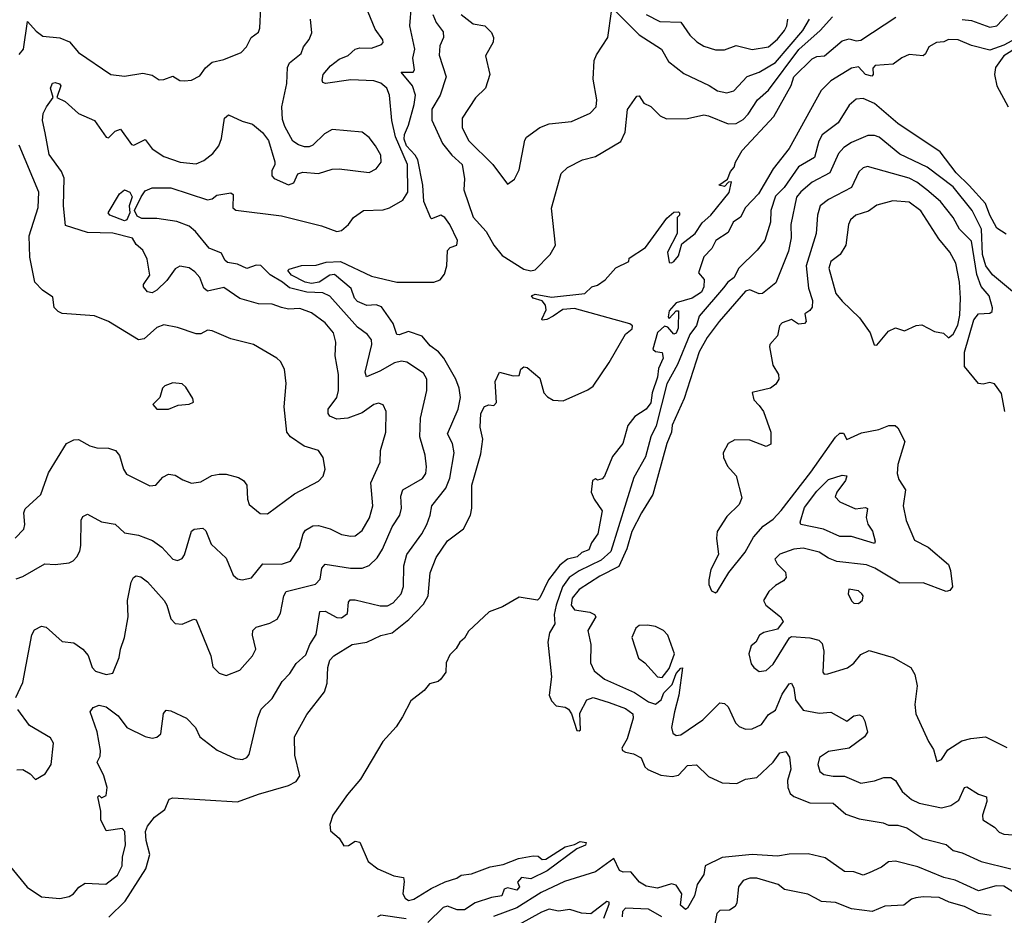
# Model space of a CAD drawing. Extents: x 1552294 to 1694791, y 811929 to 917222.
# Tile 122 of 256: x 1613211 to 1617477, y 835261 to 839142. Entities that reach past the tile are written whole.
import ezdxf

# ---------------------------------------------------------------- set-up
doc = ezdxf.new("R2010")
doc.units = 0

msp = doc.modelspace()

# ---------------------------------------------------------------- linework, layer by layer
at = {"layer": '0CON10XD'}
for points in [[(1613170.9, 835470.8), (1613243.5, 835383.5), (1613305, 835340.9), (1613385, 835334.1), (1613425, 835342.5), (1613443.8, 835355), (1613466.7, 835383.3), (1613495, 835400), (1613584.2, 835395.8), (1613634.6, 835435), (1613655.3, 835475), (1613656.7, 835515), (1613669.5, 835565), (1613666.8, 835625), (1613655, 835638.1), (1613585, 835627.5), (1613562, 835675), (1613563, 835713), (1613550, 835775), (1613555, 835780), (1613565, 835770), (1613585, 835780), (1613590.5, 835815), (1613576.1, 835866.1), (1613546.2, 835925), (1613559.1, 835950.9), (1613560.4, 835975), (1613545.8, 836055.8), (1613516.4, 836143.6), (1613528.8, 836161.2), (1613555, 836171.4), (1613586, 836165), (1613637.1, 836125), (1613675, 836074.5), (1613755, 836035.5), (1613785, 836028.6), (1613805, 836032.5), (1613822.6, 836047.4), (1613834.5, 836135.5), (1613845, 836150), (1613865, 836148), (1613933.8, 836115), (1613972, 836075), (1613991.2, 836035), (1614066.8, 835976.8), (1614145, 835940.8), (1614176.7, 835936.7), (1614195.6, 835944.4), (1614205, 835957.5), (1614242.4, 836117.6), (1614257.8, 836155), (1614305, 836200.8), (1614348.5, 836275), (1614381.2, 836308.8), (1614408.2, 836351.8), (1614450.6, 836389.4), (1614468.2, 836435), (1614495, 836477.5), (1614511.8, 836578.2), (1614535, 836579.7), (1614585, 836551.9), (1614605, 836550), (1614631.3, 836568.7), (1614635, 836617.5), (1614642, 836628), (1614665, 836628.3), (1614773, 836603), (1614805, 836603), (1614829.1, 836615), (1614863.3, 836655), (1614873.8, 836686.2), (1614875.3, 836775), (1614888.6, 836825), (1614953.9, 836915), (1614974.7, 836955), (1614990, 836995), (1614996.2, 837035), (1615057.7, 837112.3), (1615074.7, 837155), (1615093.9, 837265), (1615086.2, 837305), (1615065, 837347.5), (1615110, 837455), (1615120.4, 837505), (1615115.4, 837545), (1615100.9, 837585), (1615048.1, 837675), (1615025, 837702.4), (1614989.1, 837729.1), (1614955, 837770.3), (1614895, 837790.5), (1614855, 837776.1), (1614845, 837778.2), (1614828.6, 837825), (1614777.8, 837897.8), (1614755, 837906.6), (1614715, 837903.2), (1614675, 837921.3), (1614662.1, 837935), (1614647, 837977), (1614575, 838037.8), (1614555, 838034.7), (1614508.1, 838005), (1614475, 837999.6), (1614448.1, 838005), (1614388.5, 838035), (1614372.5, 838055), (1614378.3, 838061.7), (1614432.3, 838077.7), (1614495, 838078.1), (1614538.8, 838091.2), (1614600.8, 838095), (1614735, 838031.1), (1614845, 838005.4), (1615005.2, 838004.8), (1615032.5, 838015), (1615050.9, 838039.1), (1615061.8, 838075), (1615065, 838142), (1615075.3, 838154.7), (1615104.3, 838165.7), (1615107.1, 838185), (1615075, 838254.8), (1615052.9, 838285), (1615035, 838295.7), (1614995, 838278.6), (1614992.4, 838282.4), (1614961.2, 838355), (1614957.3, 838425), (1614935.7, 838535), (1614924.9, 838554.9), (1614886.9, 838595), (1614876.2, 838625), (1614877.9, 838645), (1614895.7, 838685), (1614920.6, 838775), (1614925.3, 838815), (1614913.5, 838855), (1614864.2, 838915), (1614915.5, 838915), (1614921.5, 838925), (1614914.8, 838975), (1614923.5, 839015), (1614901.1, 839115), (1614908.6, 839205)], [(1613209, 838991), (1613226.8, 839015), (1613245, 839133.8), (1613281.8, 839091.8), (1613311.3, 839071.3), (1613385, 839063.4), (1613426.7, 839046.7), (1613465, 839000.3), (1613605, 838904.2), (1613665, 838897.1), (1613745, 838910.8), (1613785, 838902.5), (1613815, 838882.2), (1613835, 838882.5), (1613875, 838897.3), (1613905, 838879.2), (1613925, 838876.9), (1613955, 838880.8), (1613990.7, 838899.3), (1614015.9, 838934.1), (1614045, 838958.2), (1614095, 838969.6), (1614170.7, 838999.3), (1614194.2, 839025), (1614214.2, 839065), (1614245, 839087.5), (1614251.2, 839105), (1614255.4, 839195)], [(1613225, 836270), (1613263.8, 836476.2), (1613275, 836498.8), (1613305, 836514.2), (1613325, 836509.2), (1613395, 836447.5), (1613445, 836442.5), (1613483.8, 836415), (1613507, 836387), (1613524.3, 836335), (1613539.3, 836319.3), (1613585, 836304.5), (1613615, 836311.2), (1613642.3, 836377.7), (1613647.5, 836415), (1613665.5, 836465), (1613680.8, 836555), (1613677.5, 836625), (1613694.5, 836705.5), (1613704, 836725), (1613715, 836732.5), (1613735, 836728.6), (1613765, 836705.6), (1613836.9, 836625), (1613848.9, 836605), (1613865.5, 836545.5), (1613885, 836525.8), (1613915, 836522.5), (1613965, 836543.8), (1613975, 836541.2), (1614039.6, 836385), (1614047.9, 836337.9), (1614075, 836310.8), (1614105, 836300.6), (1614165, 836323.1), (1614219.4, 836385), (1614233.6, 836415), (1614219.5, 836475), (1614220.6, 836495), (1614235, 836509.4), (1614295, 836526.7), (1614325.7, 836545), (1614340.2, 836569.8), (1614354.7, 836645.3), (1614365.9, 836664.1), (1614493.2, 836696.8), (1614512.2, 836717.8), (1614519.4, 836765), (1614535, 836782.7), (1614644.7, 836765.3), (1614695, 836766.2), (1614725, 836776.4), (1614759.3, 836810.7), (1614782.8, 836847.2), (1614824.7, 836945), (1614858.5, 836995), (1614864.7, 837025), (1614862.4, 837077.6), (1614870.8, 837105), (1614956.2, 837153.8), (1614970, 837175), (1614974.1, 837205), (1614967.7, 837255), (1614944.7, 837335), (1614947.8, 837415), (1614974.7, 837535.3), (1614974.6, 837585), (1614959.8, 837609.8), (1614887.7, 837657.7), (1614865, 837662.5), (1614835, 837655.6), (1614771.3, 837618.7), (1614713.8, 837595), (1614708.2, 837615), (1614737.3, 837735), (1614734.5, 837755), (1614717.5, 837777.5), (1614675, 837810.4), (1614553.9, 837943.9), (1614525, 837957.9), (1614455, 837960.9), (1614380.1, 837980.1), (1614350.2, 838005), (1614296.3, 838036.3), (1614255, 838076.8), (1614235, 838078.6), (1614195, 838064.7), (1614155, 838082.3), (1614110.6, 838090.6), (1614099.9, 838099.9), (1614085, 838130.5), (1614031.6, 838151.6), (1613973, 838225), (1613945, 838247.5), (1613891.9, 838268.1), (1613805, 838281.1), (1613740.6, 838280.6), (1613720.2, 838290.2), (1613708.2, 838315), (1613736.7, 838375), (1613755, 838401.1), (1613785, 838414.2), (1613865, 838413.4), (1614025, 838362.1), (1614045, 838366.5), (1614065, 838381.9), (1614125, 838392), (1614135.8, 838385), (1614135, 838326.7), (1614147.5, 838317.5), (1614345, 838292.1), (1614518.3, 838248.3), (1614585, 838224.4), (1614605, 838229.2), (1614636.2, 838255), (1614656.7, 838285), (1614700, 838315), (1614785, 838318.8), (1614813.6, 838326.4), (1614870.2, 838359.8), (1614892.7, 838395), (1614890.5, 838515), (1614839.1, 838635), (1614823.8, 838705), (1614813.8, 838815), (1614801.2, 838845), (1614775, 838866.6), (1614745, 838876.8), (1614645, 838881.6), (1614535.5, 838865.5), (1614525, 838870), (1614520.8, 838880.8), (1614526.2, 838905), (1614557.5, 838942.5), (1614595, 838971.4), (1614633.6, 838986.4), (1614665, 839014.6), (1614685, 839020.9), (1614735, 839018.8), (1614778, 839035), (1614785, 839043.8), (1614783.6, 839055), (1614751.7, 839101.7), (1614720.8, 839175)], [(1615001.4, 839165), (1615015, 839130), (1615045, 839090), (1615046.5, 839065), (1615030.9, 839029.1), (1615027.8, 838987.8), (1615059.2, 838895), (1615032.8, 838815), (1614997.1, 838755), (1614996.5, 838706.5), (1615042.8, 838605), (1615083.1, 838555), (1615127.8, 838515), (1615137.7, 838452.3), (1615134.8, 838405), (1615176.3, 838286.3), (1615232.6, 838225), (1615264.8, 838164.8), (1615300.9, 838120.9), (1615395, 838061.8), (1615425, 838054.2), (1615445, 838058.9), (1615509.6, 838125), (1615531.8, 838165), (1615514.5, 838325), (1615557.5, 838475), (1615585, 838502), (1615650, 838535), (1615705, 838549.2), (1615815, 838614), (1615834, 838655), (1615845, 838753.3), (1615885, 838811.4), (1615895, 838812.9), (1615915, 838780), (1615945, 838766), (1615985.4, 838725.4), (1616013, 838713), (1616105, 838714.5), (1616175, 838729.2), (1616195.8, 838725.8), (1616281.1, 838691.1), (1616315, 838692.7), (1616345, 838709.7), (1616367.5, 838732.5), (1616408.2, 838795), (1616455, 838836.4), (1616586.7, 839013.3), (1616678.5, 839095), (1616732.7, 839155)], [(1615124.2, 839165), (1615175, 839123.8), (1615225.5, 839115.5), (1615255, 839086.2), (1615264, 839065), (1615262, 839045), (1615228.6, 838985), (1615247.3, 838905), (1615229.1, 838845), (1615186, 838804), (1615128.6, 838715), (1615128.2, 838675), (1615155, 838618.9), (1615261.1, 838515), (1615325, 838430), (1615355, 838451.2), (1615375, 838491.2), (1615399.4, 838620.6), (1615406.9, 838633.1), (1615465, 838675.6), (1615505, 838691.5), (1615601.1, 838701.1), (1615683.1, 838736.9), (1615708.9, 838765), (1615710.9, 838795), (1615696, 838885), (1615700, 838965), (1615709.8, 838990.2), (1615759.4, 839065), (1615775, 839178)], [(1615795, 839176.9), (1615895, 839076.7), (1615991.4, 839015), (1616021.6, 838961.6), (1616088.6, 838908.6), (1616197.7, 838857.7), (1616235, 838833.9), (1616275, 838824.6), (1616305, 838833.6), (1616363.4, 838896.6), (1616415, 838914.7), (1616485, 838957.1), (1616603.7, 839095), (1616632.5, 839145)], [(1615925, 839164.7), (1615985, 839134.2), (1616075, 839130.9), (1616113.8, 839075), (1616145, 839046.2), (1616175, 839026.9), (1616225, 839010.9), (1616265, 839011.8), (1616315, 839030.4), (1616385, 839012.5), (1616455, 839024.6), (1616495, 839058), (1616524.7, 839095), (1616534.7, 839115), (1616538.6, 839145)], [(1617295, 839143.7), (1617335, 839139.2), (1617415, 839109.4), (1617444, 839115), (1617491.4, 839165)], [(1614344.7, 837894.7), (1614305, 837909.6), (1614245, 837911.5), (1614165, 837934.5), (1614095, 837982.3), (1614025, 837965.3), (1614008.3, 837978.3), (1613990.9, 838025), (1613970.1, 838050.1), (1613945, 838067.3), (1613905, 838074.4), (1613885, 838062.7), (1613848.3, 838011.7), (1613805, 837970.4), (1613785, 837958.5), (1613765, 837963.3), (1613747.1, 837985), (1613747.1, 837995), (1613774, 838035), (1613763.1, 838105), (1613745, 838143.8), (1613715, 838167.5), (1613700, 838195), (1613615, 838216.8), (1613505, 838220.2), (1613409.9, 838249.9), (1613400.8, 838335), (1613403.6, 838455), (1613391.5, 838485), (1613338.5, 838558.5), (1613321.4, 838651.4), (1613309.8, 838705), (1613312.3, 838735), (1613326.3, 838765), (1613356.2, 838805), (1613344.8, 838845), (1613353.4, 838866.6), (1613365, 838870.4), (1613383.9, 838863.9), (1613389.2, 838855), (1613372, 838805), (1613407.5, 838787.5), (1613465, 838735.5), (1613534.7, 838704.7), (1613585, 838633.3), (1613595, 838630), (1613625, 838658.6), (1613647.9, 838667.9), (1613695, 838600.8), (1613705, 838598.1), (1613755, 838623.1), (1613785, 838583.1), (1613835, 838548.9), (1613906.7, 838525), (1613975, 838517.3), (1614008.1, 838531.9), (1614047.5, 838562.5), (1614073.3, 838595), (1614085, 838626.7), (1614098.5, 838715), (1614115, 838730), (1614175, 838702.1), (1614219.3, 838689.3), (1614263.2, 838653.2), (1614288.7, 838618.7), (1614316.1, 838526.1), (1614316.7, 838515), (1614302.9, 838487.1), (1614303.1, 838465), (1614314.1, 838454.1), (1614375, 838426.9), (1614398.8, 838435), (1614416.1, 838473.9), (1614438, 838482), (1614505, 838475.5), (1614565, 838494.4), (1614595, 838496.5), (1614725, 838479.5), (1614755, 838495.6), (1614777.1, 838525), (1614775.4, 838555), (1614752.9, 838595), (1614725, 838632.2), (1614695, 838654.5), (1614565, 838665.7), (1614532.2, 838647.8), (1614480.9, 838599.1), (1614465, 838591.1), (1614445, 838591.1), (1614419.3, 838599.3), (1614395, 838615.8), (1614359.3, 838679.3), (1614349.7, 838709.7), (1614346.9, 838765), (1614368.8, 838865), (1614370.7, 838935), (1614380, 838955), (1614431.1, 838995), (1614440, 839025), (1614465, 839056), (1614476.5, 839085), (1614471.1, 839145)], [(1613597.4, 835252.6), (1613667.3, 835322.7), (1613757.7, 835462.2), (1613774.5, 835525), (1613758.8, 835585), (1613756.5, 835625), (1613765, 835647.1), (1613795, 835686), (1613839.7, 835720.3), (1613858.8, 835765), (1613875, 835770.5), (1614155, 835752.7), (1614245, 835786.7), (1614375.9, 835824.1), (1614408.6, 835841.4), (1614424.3, 835865), (1614402.5, 835955), (1614402.2, 836035), (1614455, 836130.8), (1614530.8, 836229.2), (1614542.6, 836267.4), (1614545.4, 836335), (1614555, 836367.5), (1614572, 836385), (1614650.8, 836435), (1614715, 836444.6), (1614775, 836474.4), (1614825, 836485.8), (1614896.7, 836543.3), (1614960.9, 836609.1), (1614981.2, 836645), (1614989.1, 836745), (1615015, 836811.2), (1615065, 836884), (1615134.1, 836935.9), (1615163.4, 836995), (1615170, 837025), (1615169.6, 837125), (1615179.5, 837160.5), (1615209.2, 837260.8), (1615217.8, 837325), (1615205.8, 837375.8), (1615208.9, 837435), (1615225, 837465.4), (1615243.9, 837473.9), (1615265, 837470), (1615277, 837483), (1615271.2, 837575), (1615290, 837615), (1615348.3, 837598.3), (1615375, 837600), (1615381.7, 837628.3), (1615395, 837637.5), (1615410, 837635), (1615465, 837588.8), (1615482.5, 837525), (1615498, 837508), (1615523, 837493), (1615565, 837490), (1615672.1, 837537.9), (1615695.3, 837554.7), (1615765, 837656), (1615835, 837780), (1615865, 837802), (1615865.5, 837815.5), (1615855, 837823.8), (1615615, 837890), (1615564.3, 837885.7), (1615522.2, 837857.8), (1615495, 837842.5), (1615475, 837840), (1615472.5, 837845), (1615492, 837885), (1615488.8, 837905), (1615475, 837923.3), (1615436.2, 837935), (1615428.8, 837945), (1615445, 837952.9), (1615515, 837939.4), (1615660, 837955), (1615690, 837985), (1615715, 837992.5), (1615747.5, 838015), (1615793.6, 838066.4), (1615850, 838095), (1615851.7, 838108.3), (1615922.5, 838155), (1616015, 838282.5), (1616045, 838307.5), (1616065, 838310), (1616070, 838305), (1616070, 838295), (1616060, 838285), (1616060, 838215), (1616017.5, 838135), (1616025, 838090), (1616035, 838088), (1616045, 838094.6), (1616065, 838118.6), (1616079.4, 838170.6), (1616137.5, 838215), (1616168.2, 838261.8), (1616205, 838294.8), (1616285, 838393.3), (1616295, 838440), (1616281.7, 838438.3), (1616265, 838420), (1616240, 838425), (1616278.3, 838451.7), (1616290, 838485), (1616307, 838503), (1616312.5, 838525), (1616341.2, 838575), (1616477.9, 838722.1), (1616552.9, 838857.1), (1616565.7, 838895), (1616645, 838972.5), (1616665, 838982.5), (1616698, 838985), (1616775, 839050), (1616805, 839059.2), (1616835, 839050), (1616855, 839052.9), (1617006.9, 839153.1)], [(1617592.2, 839095), (1617475, 839031.5), (1617415, 839010), (1617335, 839030.7), (1617276.7, 839055), (1617235, 839056.7), (1617215, 839045.7), (1617183.1, 839043.1), (1617149.5, 839025), (1617135.8, 838994.2), (1617125, 838986.2), (1617065, 838990.9), (1617033, 838977), (1616995, 838950), (1616917, 838943), (1616907.7, 838932.3), (1616909.1, 838905), (1616903.2, 838896.8), (1616875, 838904.8), (1616845, 838937.5), (1616815, 838932.1), (1616725, 838876.7), (1616683.7, 838835), (1616545, 838584.1)], [(1617537.7, 839025), (1617474.3, 838985), (1617438.4, 838935), (1617435.2, 838905), (1617444.3, 838855), (1617493.2, 838765)], [(1617485, 838212.9), (1617445, 838239.2), (1617414.1, 838295), (1617396.2, 838346.2), (1617324.1, 838424.1), (1617269.1, 838479.1), (1617199.5, 838569.5), (1617015, 838692.4), (1616915, 838779.2), (1616865, 838801.1), (1616835, 838798.5), (1616805, 838772.5), (1616756.7, 838695), (1616687.4, 838642.6), (1616674.1, 838615.9), (1616654.8, 838545.2), (1616585, 838505.3), (1616522.5, 838415), (1616485, 838377.1), (1616465.8, 838315.8), (1616463.4, 838265), (1616438.9, 838185), (1616406.6, 838143.4), (1616325.3, 838064.7), (1616307.1, 838025), (1616279.6, 838005), (1616260.3, 837979.7), (1616155, 837856.9), (1616143.4, 837816.6), (1616115, 837777.8), (1616061.6, 837648.4), (1616015, 837563.9), (1615968.4, 837381.6), (1615945.5, 837335), (1615922.1, 837247.9), (1615871.3, 837158.7), (1615772.3, 836837.7), (1615729.6, 836800.4), (1615635, 836754.5), (1615591.7, 836725), (1615563, 836685), (1615534.9, 836605.1), (1615526.4, 836565), (1615529.1, 836525), (1615506.1, 836485), (1615499.7, 836445), (1615515.2, 836294.8), (1615504.6, 836215), (1615515, 836190.6), (1615535, 836169.4), (1615575, 836163.8), (1615589.4, 836155), (1615601.4, 836135), (1615625, 836062.5), (1615635, 836060), (1615640, 836065), (1615637.7, 836137.7), (1615668.1, 836195), (1615695, 836204.6), (1615765, 836183.2), (1615835, 836156.7), (1615866.9, 836135), (1615869.1, 836115), (1615843.6, 836026.3), (1615820, 835985), (1615823.3, 835975), (1615835, 835968.8), (1615870.5, 835960.5), (1615903.9, 835943.9), (1615919.4, 835905), (1615932.7, 835892.7), (1615988.3, 835868.3), (1616037.3, 835862.7), (1616065, 835868.1), (1616105, 835910.5), (1616143.8, 835913.8), (1616195, 835862.5), (1616255, 835835.6)], [(1617512.7, 837965), (1617426.2, 838036.2), (1617396.5, 838075), (1617382.1, 838125), (1617377.9, 838235), (1617337.7, 838315), (1617255, 838418.4), (1617143.2, 838503.2), (1617025, 838559.7), (1616935, 838632.5), (1616915, 838640), (1616885, 838640.8), (1616815, 838610.6), (1616781.2, 838588.8), (1616758.3, 838561.7), (1616721.5, 838478.5), (1616645, 838438.1), (1616595, 838396.9), (1616577.3, 838372.7), (1616551.7, 838255), (1616553.5, 838196.5), (1616541.3, 838138.7), (1616487.4, 838002.6), (1616430, 837955), (1616415, 837954.8), (1616375, 837971.8), (1616355, 837965.2), (1616241.7, 837835), (1616189.8, 837765), (1616155, 837702.9), (1616089.9, 837500.1), (1616038.4, 837385), (1616035.1, 837355), (1616015.2, 837305), (1615953.9, 837085), (1615904.9, 837005.1), (1615863.2, 836925), (1615841, 836849), (1615807.4, 836772.6), (1615725, 836730.7), (1615635, 836672.4), (1615603.9, 836635), (1615600.6, 836605), (1615615.3, 836585.3), (1615680.8, 836575), (1615701.1, 836565), (1615706.7, 836555), (1615673.2, 836495), (1615685.8, 836435), (1615683.8, 836355), (1615700.1, 836320.1), (1615744.5, 836284.5), (1615875, 836227.2), (1615935, 836185.8), (1615965, 836175.7), (1615990.8, 836195), (1616001.6, 836225), (1616038, 836262), (1616055, 836309.6), (1616075, 836332.9), (1616083.3, 836333.3), (1616066.7, 836215), (1616047.5, 836142.5), (1616034.8, 836074.8), (1616041.2, 836051.2), (1616055, 836040), (1616075, 836043.6), (1616171.3, 836108.7), (1616245, 836182.2), (1616265, 836178.9), (1616280, 836165), (1616312.2, 836095), (1616328.8, 836078.8), (1616355, 836068.2), (1616385, 836068.9), (1616425, 836088.6), (1616455, 836131.2), (1616485, 836150.9), (1616515, 836218.8), (1616545, 836264.6), (1616555, 836266.9), (1616564.7, 836245), (1616571.7, 836195), (1616605, 836150), (1616675, 836137.2), (1616725, 836141.1), (1616795, 836102.7), (1616825, 836125.4), (1616849.8, 836129.8), (1616862.5, 836122.5), (1616873, 836103), (1616884.2, 836055), (1616871.4, 836035), (1616805, 835985.8), (1616715, 835971.2), (1616675.6, 835945), (1616668.5, 835915), (1616677.1, 835885), (1616695, 835871.5), (1616735, 835863.8), (1616785, 835863.8), (1616855, 835834.5), (1616915, 835844.6), (1616955, 835858.8), (1616985, 835857.9), (1617005, 835845.5), (1617035, 835798.2), (1617075, 835763.2), (1617107.8, 835747.8), (1617205, 835727.6), (1617245, 835736.6), (1617279.8, 835760.2), (1617305, 835814.4), (1617315, 835817.5), (1617365, 835785.6), (1617400, 835775), (1617401.2, 835755), (1617381.9, 835695), (1617383.4, 835675), (1617435, 835642.8), (1617455, 835621.8), (1617475, 835612.4), (1617535, 835608.2)], [(1613545, 837286.9), (1613595, 837285.6), (1613625.4, 837275.4), (1613643.6, 837253.6), (1613660, 837195), (1613672.9, 837172.9), (1613775, 837122), (1613800, 837125), (1613830.6, 837159.4), (1613855, 837173.1), (1613885, 837167.8), (1613917.6, 837147.6), (1613955, 837134.4), (1613995, 837140), (1614043.4, 837166.6), (1614075, 837172.5), (1614105, 837172.7), (1614158.2, 837158.2), (1614180, 837145), (1614194.4, 837125), (1614197.8, 837065), (1614205, 837041.2), (1614252.1, 837002.1), (1614285, 837000.8), (1614402.2, 837087.8), (1614505, 837142), (1614525.5, 837164.5), (1614534.3, 837195), (1614526, 837245), (1614506.2, 837275), (1614443.8, 837293.8), (1614384.7, 837334.7), (1614368.9, 837355), (1614356.9, 837465), (1614365.7, 837565.7), (1614357.6, 837627.6), (1614340.6, 837660.6), (1614325.5, 837675.5), (1614223.8, 837735), (1614125, 837759.1), (1614045, 837794.4), (1614025, 837796.4), (1613995, 837781.2), (1613975, 837780.4), (1613895, 837808.1), (1613835, 837819.4), (1613805, 837808.5), (1613750.5, 837759.5), (1613725, 837755.4), (1613596, 837835), (1613535, 837859.1), (1613395, 837868.9), (1613377.1, 837877.1), (1613360.8, 837895), (1613355, 837940), (1613309.7, 837969.7), (1613276.7, 838005), (1613255, 838112.5), (1613251.3, 838205), (1613291.4, 838328.6), (1613293.5, 838395), (1613208, 838598)], [(1616545, 838584.1), (1616475, 838495.8), (1616411.9, 838388.1), (1616355, 838328.1), (1616333.6, 838286.4), (1616302.2, 838265), (1616280.5, 838219.5), (1616227.8, 838185), (1616209.7, 838150.3), (1616174.4, 838115), (1616152.2, 838045), (1616176.2, 838016.2), (1616174.4, 837985), (1616165, 837961.9), (1616125, 837935.5), (1616055, 837915.7), (1616025, 837880), (1616020, 837855), (1616025, 837847.5), (1616055, 837880), (1616065, 837880), (1616064.2, 837805), (1616055, 837784.2), (1616045, 837780), (1616019.5, 837809.5), (1616005, 837814), (1615975, 837786.4), (1615954.2, 837715), (1615965, 837704.4), (1615995, 837700), (1615999.2, 837675), (1615979.1, 837630.9), (1615975, 837593.8), (1615950.7, 837525), (1615945, 837482.5), (1615925, 837454.3), (1615876.7, 837423.3), (1615846.3, 837383.7), (1615823.6, 837305), (1615780, 837250), (1615745, 837163.8), (1615735, 837152), (1615715, 837147.5), (1615705, 837152.5), (1615692.5, 837145), (1615687.5, 837095), (1615700, 837065), (1615734.4, 837014.4), (1615715.8, 836914.2), (1615688.8, 836875), (1615676.2, 836845), (1615646.9, 836833.1), (1615625.9, 836814.1), (1615585, 836803.9), (1615551.7, 836778.3), (1615501.5, 836715), (1615465, 836636.7), (1615455, 836627.5), (1615375, 836639.7), (1615302.1, 836597.9), (1615245, 836575.7), (1615155, 836492.5), (1615138.2, 836461.8), (1615117.4, 836445), (1615102, 836418), (1615075, 836390.4), (1615058.2, 836355), (1615056.8, 836315), (1615035.7, 836284.3), (1615024.2, 836275), (1614986.2, 836263.8), (1614964, 836235), (1614905, 836190.4), (1614869.3, 836120.7), (1614841.7, 836078.3), (1614784.4, 836015), (1614688.2, 835851.8), (1614630.5, 835785), (1614568.3, 835695), (1614554.7, 835655), (1614557.9, 835627.9), (1614595, 835595.7), (1614615, 835562.9), (1614635, 835564.4), (1614665, 835582.9), (1614685, 835577.5), (1614720.9, 835495), (1614762.5, 835462.5), (1614832, 835432), (1614873.3, 835425), (1614877.3, 835407.3), (1614871.2, 835355), (1614880.6, 835335), (1614895, 835325.6), (1614918.8, 835331.2), (1614993.3, 835376.7), (1615055, 835406.5), (1615105, 835421.5), (1615124.2, 835435.8), (1615168.4, 835441.6), (1615248.9, 835471.1), (1615305, 835481.1), (1615372.2, 835507.8), (1615435, 835518.8), (1615457, 835517), (1615475, 835503.8), (1615490, 835505), (1615575, 835558.2), (1615615, 835567.9), (1615638.7, 835581.3), (1615665, 835576.9), (1615662.7, 835565), (1615625, 835548.9), (1615496.7, 835453.3), (1615425, 835419.5), (1615384.4, 835425.6), (1615367.5, 835405), (1615376.2, 835385), (1615365, 835370), (1615325, 835380), (1615310, 835375), (1615300, 835345), (1615255, 835338), (1615184.2, 835315.8), (1615138.8, 835285), (1615106.7, 835285), (1615065, 835301.1), (1615045, 835295.4), (1614979.7, 835230.3)], [(1617479, 837445), (1617465, 837522.5), (1617435, 837564), (1617415, 837570), (1617385, 837562.9), (1617365, 837565.8), (1617305, 837638.8), (1617305, 837701.2), (1617345, 837842), (1617365, 837868), (1617415, 837870), (1617425, 837877.5), (1617425.7, 837894.3), (1617411.1, 837945), (1617376.1, 837986.1), (1617357.5, 838037.5), (1617335, 838181.8), (1617282.2, 838235), (1617255, 838284.6), (1617200.6, 838355), (1617141.2, 838405), (1617097.9, 838437.9), (1617064.4, 838455), (1616884, 838506), (1616865, 838500), (1616846.9, 838483.1), (1616815.2, 838414.8), (1616715, 838363.5), (1616678.9, 838335), (1616667.1, 838295), (1616662.2, 838215), (1616619.1, 838075), (1616629, 837979), (1616646.2, 837925), (1616643.9, 837896.1), (1616635, 837881.4), (1616612.9, 837867.1), (1616619.2, 837835), (1616611.2, 837825), (1616585, 837823.3), (1616555, 837842.5), (1616515, 837828.1), (1616502.5, 837815), (1616495, 837772.5), (1616461.2, 837735), (1616460, 837725), (1616474.2, 837645), (1616498.8, 837605), (1616500, 837585), (1616487, 837563), (1616464.5, 837545.5), (1616383.8, 837526.2), (1616392, 837495), (1616415, 837470), (1616433.1, 837445), (1616466, 837355), (1616465, 837302.5), (1616445, 837292.9), (1616375, 837319.5), (1616308.7, 837321.3), (1616281.2, 837305), (1616258.8, 837265), (1616260, 837245), (1616277.3, 837207.3), (1616315.8, 837165), (1616339.1, 837070.9), (1616328.3, 837041.7), (1616275, 836990), (1616233.3, 836925), (1616230, 836895), (1616238.8, 836825), (1616205, 836760), (1616196.7, 836715), (1616196.2, 836695), (1616207.7, 836667.7), (1616225, 836658), (1616235, 836666.2), (1616282.7, 836747.3), (1616354.3, 836835), (1616390.4, 836899.6), (1616432.8, 836947.2), (1616475, 836978.1), (1616510, 837015), (1616639.2, 837180.8)], [(1613665, 838270.2), (1613600.8, 838295), (1613594, 838305), (1613642.9, 838387.1), (1613665, 838404.7), (1613688.7, 838395), (1613697.9, 838375), (1613685.2, 838335), (1613688.4, 838305), (1613674.8, 838275.2), (1613665, 838270.2)], [(1616925, 837732), (1616975, 837792.9), (1617005, 837806.7), (1617045, 837793.3), (1617095, 837817.5), (1617119.3, 837819.3), (1617175, 837791.2), (1617213.8, 837783.8), (1617235, 837763.8), (1617255, 837778.8), (1617275, 837818), (1617285, 837862.5), (1617287.6, 837935), (1617282.7, 838005), (1617266.6, 838086.6), (1617241.4, 838135), (1617193.3, 838193.3), (1617115, 838313.3), (1617065, 838351.1), (1616993.3, 838356.7), (1616925, 838337.8), (1616888, 838312), (1616834.4, 838295), (1616810, 838275), (1616801.5, 838255), (1616790, 838165), (1616766, 838125), (1616725.7, 838095), (1616717.3, 838065), (1616747.5, 837955), (1616775, 837922.5), (1616850.2, 837850.2), (1616895.5, 837785.5), (1616912.7, 837732.7), (1616925, 837732)], [(1613195, 836720), (1613225, 836730), (1613320, 836785), (1613365, 836781.9), (1613425, 836788.6), (1613443.1, 836796.9), (1613458, 836815), (1613470.9, 836839.1), (1613475.6, 836864.4), (1613477.1, 836972.9), (1613485, 836990), (1613505, 836999.2), (1613565, 836966.4), (1613625, 836955.6), (1613665, 836919.1), (1613725, 836909.2), (1613785.8, 836885.8), (1613826.5, 836856.5), (1613875, 836804.3), (1613895, 836798.6), (1613915, 836807.5), (1613925, 836823.8), (1613955, 836926), (1613967.5, 836935), (1614005, 836938.6), (1614017.7, 836927.7), (1614040, 836870), (1614105, 836808.6), (1614135.4, 836735.4), (1614155, 836718.6), (1614174.4, 836714.4), (1614215, 836722.9), (1614265, 836784.6), (1614345, 836782.6), (1614384.7, 836795.3), (1614422.5, 836855), (1614439.1, 836915), (1614449.4, 836930.6), (1614480.6, 836949.4), (1614505, 836950.9), (1614556.5, 836936.5), (1614605, 836911.9), (1614645, 836903.5), (1614665, 836905.6), (1614695, 836929.4), (1614726.1, 836983.9), (1614741.2, 837035), (1614731.8, 837135), (1614772.7, 837225), (1614774.4, 837275), (1614797.8, 837355), (1614798.6, 837445), (1614785, 837473.8), (1614765, 837480.8), (1614745, 837474.2), (1614695, 837437.9), (1614632, 837415), (1614585, 837411.6), (1614554.1, 837424.1), (1614547.5, 837435), (1614547.5, 837455), (1614584.6, 837505), (1614592.8, 837535), (1614592.3, 837605), (1614577.3, 837685), (1614580.8, 837745), (1614570, 837785), (1614535, 837828.5), (1614475, 837871.3), (1614425, 837890.4), (1614375, 837888.2), (1614344.7, 837894.7)], [(1613805, 837453.8), (1613855, 837454), (1613897.7, 837472.3), (1613945, 837476), (1613963.3, 837485), (1613960.7, 837500.7), (1613930.5, 837550.5), (1613914.2, 837564.2), (1613875, 837568.6), (1613840, 837555), (1613830, 837545), (1613817.5, 837505), (1613787.5, 837475), (1613805, 837453.8)], [(1616639.2, 837180.8), (1616745, 837332.5), (1616765, 837351.2), (1616780, 837350), (1616795, 837323.3), (1616858.5, 837351.5), (1616933.6, 837366.4), (1616977, 837383), (1617004.2, 837384.2), (1617015, 837373.8), (1617045.5, 837315), (1617015.4, 837214.6), (1617012.2, 837175), (1617019.7, 837149.7), (1617048.2, 837105), (1617039.5, 837035), (1617051.9, 836971.9), (1617087.3, 836887.3), (1617146.4, 836856.4), (1617235, 836780.8), (1617244.5, 836755), (1617251.9, 836685), (1617240.9, 836669.1), (1617225, 836664.5), (1617125, 836701.3), (1617025, 836699.8), (1616916.1, 836766.1), (1616879.5, 836779.5), (1616751.4, 836795), (1616715, 836809.3), (1616675, 836835.2), (1616605, 836852.5), (1616565, 836847.5), (1616504.1, 836825.9), (1616483.3, 836805), (1616492.2, 836785), (1616528.3, 836748.3), (1616532.5, 836725), (1616520.1, 836709.9), (1616485, 836690), (1616457.3, 836665), (1616433.1, 836625), (1616443.3, 836605), (1616507.1, 836555), (1616518.5, 836535), (1616495, 836500.6), (1616435, 836486.2), (1616415.8, 836475), (1616400, 836445), (1616380.6, 836429.4), (1616370.5, 836395), (1616380.9, 836350.9), (1616391.2, 836335), (1616415, 836318), (1616445, 836321.4), (1616475, 836349.2), (1616546.9, 836463.1), (1616555, 836468.8), (1616635, 836463.8), (1616673.5, 836453.5), (1616688.5, 836438.5), (1616694.6, 836405.4), (1616690, 836315), (1616696.1, 836306.1), (1616712.9, 836307.1), (1616797, 836333), (1616825, 836354.3), (1616855, 836390.8), (1616891.2, 836408.8), (1616995, 836378.8), (1617072.5, 836335), (1617090, 836305), (1617099.2, 836255), (1617090, 836175), (1617094.3, 836134.3), (1617148.1, 836015), (1617170.3, 835980.3), (1617185, 835927.5), (1617205, 835936.7), (1617232.1, 835977.9), (1617293.1, 836016.9), (1617332, 836028), (1617395, 836034.4), (1617488.3, 835988.3)], [(1613190.8, 836895), (1613228.9, 836935), (1613233.5, 836955), (1613228.9, 837005), (1613235, 837022.9), (1613301.8, 837085), (1613335, 837178.8), (1613414.2, 837305.8), (1613445, 837321.5), (1613465, 837322.7), (1613515, 837295.6), (1613545, 837286.9)], [(1616915, 836872.5), (1616815, 836902.4), (1616765, 836902.5), (1616694, 836935), (1616595.4, 836955.4), (1616592.5, 836965), (1616611.2, 837028.8), (1616665, 837099.4), (1616715, 837150.4), (1616775, 837169.2), (1616794, 837165), (1616788.5, 837145), (1616750.8, 837095), (1616744.6, 837075), (1616765, 837053.1), (1616832.4, 837022.4), (1616875, 837028.3), (1616884.6, 837024.6), (1616878.8, 836985), (1616886.1, 836956.1), (1616905.6, 836925.6), (1616917.3, 836882.7), (1616915, 836872.5)], [(1616845, 836612), (1616863.1, 836626.9), (1616865.6, 836645), (1616860, 836655), (1616845, 836666.7), (1616803.3, 836675), (1616800, 836655), (1616814.3, 836624.3), (1616825, 836613.3), (1616845, 836612)], [(1615995, 836291.9), (1616025, 836330.6), (1616048.2, 836395), (1616019.1, 836475), (1616000, 836495), (1615965, 836512.9), (1615931.2, 836518.8), (1615895, 836516.4), (1615881.1, 836505), (1615863.6, 836465), (1615892.5, 836375), (1615918.8, 836355), (1615974.3, 836295), (1615995, 836291.9)], [(1613194, 836205), (1613225, 836270)], [(1613198.3, 835891.7), (1613225, 835892.5), (1613256.7, 835875), (1613279.3, 835849.3), (1613321.4, 835875), (1613346.7, 835915), (1613357.6, 836007.6), (1613345, 836030.8), (1613253.5, 836083.5), (1613202.6, 836152.6)], [(1616255, 835835.6), (1616318, 835832), (1616355, 835851.4), (1616405, 835858.1), (1616475.5, 835925), (1616505, 835965.7), (1616530.5, 835970.5), (1616546.9, 835946.9), (1616552.7, 835895), (1616538, 835845), (1616538.4, 835815), (1616549.7, 835789.7), (1616565, 835776.7), (1616635, 835749.3), (1616735, 835747.1), (1616790.1, 835700.1), (1616848.8, 835678.8), (1616951.8, 835661.8), (1616975, 835652), (1617015, 835651.8), (1617055, 835639.6), (1617124.6, 835594.6), (1617225, 835568.1), (1617255, 835542), (1617295, 835531.4), (1617376.7, 835495), (1617505, 835462)], [(1617525.3, 835355.3), (1617475, 835388.2), (1617441.3, 835388.7), (1617365, 835367.3), (1617263.6, 835413.6), (1617215, 835425.7), (1617101.7, 835471.7), (1617005, 835495.3), (1616975, 835492.7), (1616945, 835469.7), (1616891.9, 835445), (1616865, 835434.6), (1616825, 835449.6), (1616785, 835451.8), (1616700.7, 835510.7), (1616627, 835527), (1616545, 835526.3), (1616495, 835517.4), (1616385, 835525.3), (1616255, 835512.1), (1616181.5, 835475), (1616175, 835438.8), (1616145.5, 835395), (1616134.4, 835345), (1616105, 835292.5), (1616095, 835285.8), (1616074.7, 835305), (1616080, 835355), (1616055, 835392.5), (1616035, 835398.2), (1615975, 835378.6), (1615925, 835387.1), (1615896.7, 835405), (1615859.1, 835449.1), (1615825, 835448.7), (1615809.5, 835455), (1615785, 835508), (1615705, 835449), (1615571.8, 835408.2), (1615470.6, 835359.4), (1615365, 835293.3), (1615263.4, 835256.6)], [(1617419.9, 835259.9), (1617365, 835268.5), (1617305, 835299), (1617238.2, 835318.2), (1617195, 835337.9), (1617125, 835340.8), (1617093.7, 835336.3), (1617075, 835330.5), (1617041.2, 835305), (1616958.7, 835301.3), (1616905, 835278.4), (1616815, 835289.5), (1616745, 835316.8), (1616685, 835321.2), (1616658.9, 835335), (1616625, 835353.1), (1616525, 835372.7), (1616496.7, 835395), (1616405, 835421.5), (1616375, 835421.8), (1616345, 835411.5), (1616324.7, 835385.3), (1616318.5, 835315), (1616310.4, 835299.6), (1616286.2, 835283.8), (1616245, 835281.8), (1616231.1, 835268.9), (1616222.7, 835225)], [(1615741.5, 835248.5), (1615765, 835310), (1615765, 835317.5), (1615755, 835320.8), (1615685, 835267.5), (1615645, 835270), (1615595, 835286), (1615545, 835279.2), (1615505, 835287.5), (1615471.2, 835275), (1615375, 835222.1)], [(1615993.5, 835255), (1615935, 835287.5), (1615835, 835291.9), (1615822.7, 835277.3), (1615821.8, 835255)], [(1614885, 835246.2), (1614775, 835262.2), (1614761.2, 835255)]]:
    msp.add_lwpolyline(points, dxfattribs=at)

doc.saveas('drawing.dxf')
